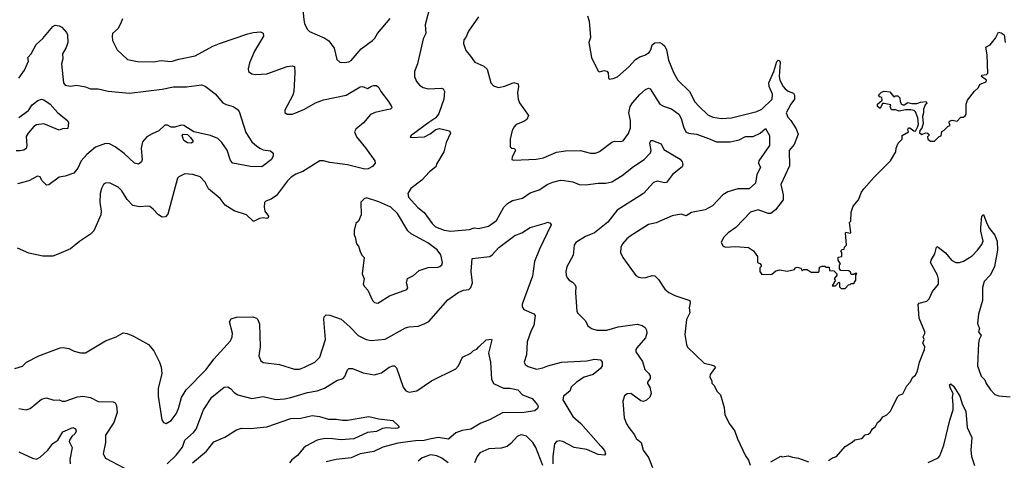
# Model space of a CAD drawing. Extents: x 1863017 to 1989460, y 394564 to 532820.
# Tile 158 of 213: x 1939383 to 1947200, y 469264 to 472766. Entities that reach past the tile are written whole.
import ezdxf

# ---------------------------------------------------------------- set-up
doc = ezdxf.new("R2010")
doc.units = 0

msp = doc.modelspace()

# ---------------------------------------------------------------- linework, layer by layer
at = {"layer": '0CON10XD'}
for points in [[(1941620, 472955), (1941638.8, 472765), (1941643.8, 472735), (1941665, 472690), (1941682.3, 472672.3), (1941805, 472618), (1941837.6, 472597.6), (1941879.1, 472539.1), (1941900.3, 472450.3), (1941925, 472428.8), (1941965, 472424.3), (1941995, 472430), (1942015, 472440.8), (1942094, 472535), (1942185, 472600.6), (1942201.3, 472618.7), (1942224.5, 472655), (1942324.7, 472775.3)], [(1942636.1, 472856.1), (1942602.5, 472725), (1942606.9, 472655), (1942585, 472612.5), (1942540.6, 472415), (1942517.5, 472355), (1942516, 472315), (1942532, 472275), (1942558, 472245), (1942585, 472225.7), (1942625.6, 472215.6), (1942732.1, 472222.1), (1942745.8, 472215), (1942755.6, 472195), (1942748.9, 472135), (1942709.5, 472020.5), (1942686.2, 471985), (1942632.1, 471947.9), (1942490, 471845), (1942482.5, 471835), (1942488.3, 471828.3), (1942597.5, 471835), (1942642.1, 471857.9), (1942685.8, 471894.2), (1942715, 471902), (1942795, 471883.3), (1942803.8, 471865), (1942769.1, 471790.9), (1942749.4, 471715), (1942692.1, 471617.9), (1942685.7, 471595), (1942635, 471557.3), (1942575, 471489.4), (1942489.2, 471425), (1942464.2, 471385), (1942470, 471355), (1942543, 471273), (1942595, 471233.3), (1942657.5, 471145), (1942685, 471120), (1942753, 471093), (1942805, 471085.6), (1942955, 471099.4), (1942991.9, 471111.9), (1943025, 471107.1), (1943105, 471124.2), (1943169.1, 471170.9), (1943227.1, 471275), (1943255, 471304.2), (1943295, 471328.1), (1943375, 471348.6), (1943435, 471390.8), (1943506.2, 471413.8), (1943575, 471458.6), (1943615, 471474.4), (1943675, 471490), (1943705, 471488.6), (1943775, 471476), (1943825, 471457.1), (1943875, 471452.9), (1943975, 471465.7), (1944035.8, 471465.8), (1944082.6, 471477.4), (1944165, 471528.1), (1944255, 471598.9), (1944340.8, 471655), (1944391.4, 471708.6), (1944395.7, 471725), (1944385.7, 471785), (1944393.3, 471806.7), (1944406.5, 471806.5), (1944475, 471778.8), (1944497.5, 471735), (1944625, 471658), (1944641.2, 471635), (1944646.4, 471613.6), (1944642.5, 471595), (1944565, 471535.8), (1944518.3, 471471.7), (1944505, 471469.2), (1944445, 471482.2), (1944415, 471471.9), (1944335.3, 471384.7), (1944127.2, 471252.8), (1944052.8, 471157.2), (1943945, 471072.2), (1943875, 471043.5), (1943798, 470995), (1943785.8, 470975), (1943775.6, 470895), (1943727.4, 470802.6), (1943718.1, 470765), (1943720.6, 470735), (1943730, 470715), (1943745.5, 470695.5), (1943770.7, 470679.3), (1943788, 470665), (1943798.8, 470645), (1943794.3, 470595), (1943805, 470450), (1943812.5, 470435), (1943873.6, 470373.6), (1943892.3, 470332.3), (1943921.2, 470311.2), (1943965, 470298.8), (1944045, 470299.4), (1944135, 470325.5), (1944285, 470346.9), (1944325.8, 470335.8), (1944348.3, 470318.3), (1944358.8, 470298.8), (1944360.8, 470275), (1944351.7, 470238.3), (1944281.2, 470158.8), (1944273.8, 470145), (1944273.8, 470125), (1944328.3, 470048.3), (1944346.2, 469985), (1944375, 469957.5), (1944387.5, 469935), (1944388.8, 469915), (1944366.2, 469885), (1944366.2, 469875), (1944386.7, 469846.7), (1944396.7, 469795), (1944384.2, 469765), (1944358.5, 469741.5), (1944335, 469731.4), (1944315, 469736), (1944235, 469796.2), (1944205, 469793.3), (1944183.9, 469776.1), (1944171.2, 469735), (1944182.3, 469602.3), (1944200, 469555), (1944220, 469525)], [(1940198.3, 472771.7), (1940187.5, 472745), (1940164.1, 472695.9), (1940120, 472655), (1940116.2, 472635), (1940120.7, 472600.7), (1940156, 472525), (1940239.4, 472449.4), (1940317.6, 472432.4), (1940445, 472430.5), (1940505, 472440), (1940585.5, 472434.5), (1940645, 472452.2), (1940775, 472477.1), (1940915, 472553.8), (1940970, 472575), (1941195, 472654.3), (1941235, 472664.2), (1941295, 472668), (1941315, 472657.5), (1941318, 472635), (1941246.9, 472515), (1941208.1, 472421.9), (1941197.5, 472375), (1941198.8, 472355), (1941225, 472335.8), (1941255, 472329.4), (1941345, 472334.5), (1941505, 472394.2), (1941545, 472400), (1941563.8, 472393.8), (1941568, 472345), (1941560, 472195), (1941552.5, 472165), (1941486.4, 472046.4), (1941487.7, 472027.7), (1941505, 472016), (1941545, 472014.3), (1941575.5, 472024.5), (1941643.8, 472055), (1941730, 472105), (1941795, 472128.6), (1941973.7, 472166.3), (1942085, 472230.8), (1942105, 472234), (1942145, 472217.5), (1942175, 472237.5), (1942195, 472242.5), (1942215, 472242.5), (1942235, 472227.5), (1942250, 472195), (1942312, 472115), (1942334, 472075), (1942336, 472065), (1942326.7, 472055), (1942298, 472048), (1942205, 472029.1), (1942167.3, 472012.7), (1942113, 471947), (1942051.2, 471895), (1942040, 471875), (1942055.8, 471835), (1942127.9, 471747.9), (1942202, 471645), (1942205.9, 471624.1), (1942185, 471600), (1942149.2, 471580.8), (1942121.7, 471578.3), (1941985, 471613.5), (1941845, 471630.4), (1941795, 471643.3), (1941765, 471642.9), (1941631.4, 471558.6), (1941575, 471537.3), (1941537.5, 471515), (1941508.6, 471485), (1941422.2, 471367.8), (1941379.8, 471340.2), (1941335.7, 471324.3), (1941327.5, 471312.5), (1941324.1, 471275.9)], [(1943025, 472788.8), (1942946, 472675), (1942926, 472625), (1942908, 472605), (1942906.2, 472575), (1942925, 472520), (1942955, 472487.5), (1942995, 472428.8), (1943067.5, 472395), (1943095, 472372.5), (1943123.6, 472263.6), (1943145, 472240), (1943185, 472227.5), (1943235, 472236.2), (1943305, 472266.2), (1943340, 472255), (1943344, 472235), (1943334.2, 472185), (1943339.2, 472135), (1943352, 472105), (1943421.2, 472005), (1943407.7, 471972.3), (1943385, 471956.7), (1943325, 471932.5), (1943307.5, 471915), (1943292.5, 471885), (1943277.5, 471815), (1943277.5, 471755), (1943290, 471745), (1943310.7, 471740.7), (1943318.8, 471725), (1943292.5, 471675), (1943290, 471655), (1943305, 471650), (1943482.7, 471657.3), (1943541.1, 471668.9), (1943645, 471712.2), (1943715, 471723.6), (1943835, 471725.5), (1943915, 471705.6), (1943955, 471704.4), (1943985, 471717.5), (1944085, 471792), (1944105, 471800), (1944155, 471797.5), (1944175, 471804.2), (1944215, 471860), (1944230.9, 471905), (1944231.8, 471965), (1944219.4, 472025), (1944229.4, 472075), (1944247.1, 472105), (1944305, 472170.8), (1944350.2, 472209.8), (1944375, 472222.5), (1944387.5, 472215), (1944465.4, 472095.4), (1944495, 472078.1), (1944557.6, 472057.6), (1944614.4, 472015), (1944635, 471981.2), (1944655.6, 471905), (1944675, 471872.5), (1944693.4, 471863.4), (1944755, 471856.4), (1944837, 471827), (1944914.6, 471794.6), (1945024.5, 471795.5), (1945095, 471811.8), (1945145, 471836), (1945205, 471836.7), (1945261.2, 471865), (1945305, 471900), (1945335.5, 471845), (1945335.6, 471765), (1945250, 471645), (1945249.2, 471625), (1945265, 471590), (1945235.7, 471535), (1945223.3, 471466.7), (1945175, 471422.5), (1945085, 471420.8), (1945005, 471398.6), (1944965, 471374), (1944883.3, 471286.7), (1944825, 471254.4), (1944715, 471232.5), (1944675, 471207.5), (1944635, 471219.4), (1944563.7, 471206.3), (1944435, 471150.6), (1944375, 471136.9), (1944230, 471045), (1944204, 471025), (1944169.2, 470985), (1944156, 470955), (1944152, 470915), (1944171.2, 470875), (1944275, 470733.3), (1944298.3, 470718.3), (1944325, 470713.3), (1944355, 470716.2), (1944405, 470733.8), (1944425, 470731.2), (1944455, 470700), (1944504.4, 470624.4), (1944535, 470598), (1944585, 470574.2), (1944703.3, 470535), (1944705.8, 470515), (1944697.1, 470475), (1944702.5, 470435), (1944677.3, 470382.7), (1944664, 470265), (1944676.7, 470185), (1944685, 470162.5), (1944816.7, 470035), (1944873.1, 470023.1), (1944896.7, 470015), (1944906.2, 470005), (1944863.3, 469945), (1944862.5, 469925), (1944876.4, 469896.4), (1944878.3, 469878.3), (1944895, 469860), (1944917.5, 469815), (1944947.5, 469785), (1944976.7, 469685), (1944980, 469625), (1945016.7, 469555), (1945060, 469495), (1945081.2, 469435), (1945145, 469300), (1945170, 469265), (1945182.5, 469225)], [(1943890, 472795), (1943903.8, 472755), (1943914, 472625), (1943900, 472585), (1943921.2, 472465), (1943975, 472357.5), (1943985, 472351.2), (1944022.5, 472362.5), (1944045, 472357.5), (1944053.9, 472343.9), (1944056.2, 472306.2), (1944063.8, 472293.8), (1944095, 472297.5), (1944128.7, 472311.3), (1944218.9, 472391.1), (1944271.3, 472448.7), (1944305, 472470.5), (1944345, 472482.3), (1944380, 472505), (1944394.5, 472525), (1944404.7, 472565.3), (1944425, 472582.5), (1944465, 472584.4), (1944484.6, 472574.6), (1944504.5, 472554.5), (1944518.6, 472525), (1944534.5, 472444.5), (1944575, 472341.2), (1944608.6, 472285), (1944700, 472195), (1944743.8, 472113.8), (1944775, 472077.1), (1944845, 472010.8), (1944885, 471991.9), (1944955, 471979.4), (1945035, 471985.6), (1945235, 472035.7), (1945275, 472054.4), (1945356.4, 472135), (1945358.9, 472175), (1945331.8, 472235), (1945328.9, 472265), (1945368.7, 472355), (1945395, 472433.3), (1945405, 472443.8), (1945415, 472441.2), (1945421.4, 472425), (1945411.9, 472315), (1945417.3, 472285), (1945442.7, 472235), (1945459.5, 472215), (1945485, 472196.8), (1945525, 472181.5), (1945534.7, 472164.7), (1945532.9, 472135), (1945504.6, 472095), (1945468, 472025), (1945480.3, 471990.3), (1945505, 471963.8), (1945547.9, 471897.9), (1945564.4, 471855), (1945530.8, 471775), (1945492.9, 471725), (1945495.6, 471605), (1945425.8, 471455), (1945444.3, 471375), (1945444, 471335), (1945384, 471255), (1945345, 471226), (1945325, 471226), (1945245, 471255.7), (1945184.5, 471235.5), (1945067, 471113), (1945007.7, 471072.3), (1944970, 471035), (1944952.5, 470995), (1944967, 470967), (1944987, 470957), (1945065, 470963.3), (1945170, 470955), (1945209.3, 470929.3), (1945228.3, 470901.7), (1945240, 470885), (1945240, 470835), (1945258.3, 470828.3), (1945270, 470815), (1945270, 470805), (1945260, 470795), (1945260, 470765), (1945275, 470740), (1945355, 470742.5), (1945385, 470770), (1945415, 470777.5), (1945475, 470767.5), (1945535, 470780), (1945540, 470795), (1945555, 470800), (1945585, 470790), (1945595, 470770), (1945605, 470780), (1945635, 470780), (1945665, 470760), (1945725, 470760), (1945730, 470765), (1945731.7, 470798.3), (1945752.5, 470807.5), (1945775, 470807.5), (1945785, 470800), (1945810, 470800), (1945811.7, 470771.7), (1945845, 470770), (1945870, 470745), (1945870, 470735), (1945850, 470705), (1945860, 470695), (1945831.7, 470651.7), (1945858.3, 470651.7), (1945885, 470680), (1945890, 470675), (1945891.7, 470641.7), (1945905, 470630), (1945935, 470630), (1945961.7, 470658.3), (1945975, 470660), (1945985, 470670), (1946005, 470670), (1946020, 470695), (1946020, 470735), (1946028.3, 470748.3), (1946015, 470750), (1946005, 470740), (1945985, 470740), (1945978.3, 470758.3), (1945965, 470770), (1945901.7, 470771.7), (1945890, 470785), (1945892.5, 470817.5), (1945900, 470825), (1945880, 470855), (1945881.7, 470878.3), (1945910, 470885), (1945910, 470915), (1945901.7, 470928.3), (1945911.7, 470938.3), (1945928.3, 470941.7), (1945931.7, 470958.3), (1945947, 470973), (1945938.3, 471071.7), (1945942.5, 471077.5), (1945975, 471070), (1945980, 471075), (1945970, 471155), (1945980, 471165), (1945983.3, 471235), (1945998.8, 471285), (1946041.2, 471335), (1946066.7, 471395), (1946085, 471422.5), (1946166.7, 471515), (1946296.7, 471645), (1946337.5, 471715), (1946340, 471745), (1946356.4, 471783.6), (1946387.5, 471815), (1946390, 471845), (1946440, 471875), (1946432.5, 471895), (1946440, 471905), (1946450, 471905), (1946481.7, 471881.7), (1946495, 471880), (1946513.9, 471916.1), (1946518.8, 471935), (1946514, 471985), (1946493.6, 472033.6), (1946483.6, 472043.6), (1946458.8, 472048.8), (1946415, 472050), (1946365, 472037.5), (1946335, 472050), (1946305, 472050), (1946292.5, 472075), (1946298.3, 472088.3), (1946245, 472100), (1946231.7, 472098.3), (1946215, 472060), (1946193.3, 472075), (1946192.5, 472095), (1946230, 472125), (1946228.3, 472148.3), (1946211.7, 472151.7), (1946200, 472165), (1946225, 472190), (1946245, 472197.5), (1946291.7, 472191.7), (1946321.7, 472151.7), (1946335, 472160), (1946355, 472160), (1946370, 472145), (1946373, 472113), (1946382.5, 472095), (1946395, 472090), (1946405, 472090), (1946435, 472107.5), (1946465, 472100), (1946505, 472100), (1946535, 472111.2), (1946580, 472115), (1946585, 472100), (1946571.7, 472088.3), (1946557.5, 472055), (1946558.8, 472025), (1946551.2, 471995), (1946555, 471940), (1946545.8, 471904.2), (1946530, 471885), (1946527, 471867), (1946545, 471852.5), (1946575, 471866.7), (1946590, 471865), (1946600, 471855), (1946600, 471845), (1946590, 471835), (1946592.5, 471815), (1946615, 471800), (1946645, 471800), (1946681.7, 471838.3), (1946698.3, 471841.7), (1946703.6, 471876.4), (1946723, 471887), (1946755, 471920), (1946770, 471925), (1946762.5, 471945), (1946765, 471960), (1946785, 471967.5), (1946825, 471960), (1946855, 471990), (1946875, 471990), (1946889.3, 472000.7), (1946896.7, 472015), (1946896.7, 472095), (1946906.7, 472125), (1946962.3, 472197.7), (1946992.5, 472225), (1947007, 472253), (1947055, 472272.5), (1947057.5, 472285), (1947017.5, 472315), (1947020, 472325), (1947058.8, 472331.2), (1947069.5, 472340.5), (1947064.2, 472485), (1947053.6, 472546.4), (1947087.5, 472565), (1947130.5, 472619.5), (1947153.8, 472666.2), (1947175, 472661.2), (1947198.8, 472645), (1947206.2, 472585)], [(1939375, 472301.4), (1939420.5, 472365), (1939451.9, 472435), (1939448.1, 472465), (1939474.6, 472495.4), (1939512.6, 472567.4), (1939567.5, 472615), (1939645, 472712), (1939665, 472721.2), (1939695, 472718), (1939716.2, 472705), (1939754.5, 472664.5), (1939763.1, 472645), (1939764.5, 472585.5), (1939751.4, 472545), (1939723.5, 472495), (1939724.5, 472455), (1939714.4, 472415), (1939730, 472265), (1939745, 472244.2), (1939785, 472236.9), (1939835, 472244.3), (1939905, 472232.5), (1939945, 472216.2), (1940005.7, 472215.7), (1940085, 472197.5), (1940255, 472180.6), (1940515, 472213.6), (1940605, 472231.5), (1940707.2, 472232.8), (1940827, 472247), (1940855, 472236.2), (1940935, 472176), (1940995.4, 472105.4), (1941020.8, 472090.8), (1941076.8, 472076.8), (1941110, 472055), (1941125, 472036.7), (1941177.8, 471867.8), (1941225.6, 471795.6), (1941265, 471760), (1941295, 471742), (1941315, 471732.5), (1941375, 471723.3), (1941396.1, 471706.1), (1941396.4, 471683.6), (1941382.5, 471655), (1941305, 471597.5), (1941215, 471598.6), (1941075, 471626.7), (1941056.1, 471646.1), (1941028.8, 471728.8), (1940988.5, 471788.5), (1940955, 471822.5), (1940897.5, 471845), (1940765.7, 471875.7), (1940685, 471923.8), (1940665, 471926.2), (1940615, 471912.5), (1940585, 471912.5), (1940555, 471926.7), (1940535, 471926.2), (1940487.2, 471882.8), (1940435, 471857.8), (1940392.5, 471835), (1940356.9, 471795), (1940346.9, 471745), (1940355.8, 471654.2), (1940350, 471635), (1940325, 471616.2), (1940295, 471624.2), (1940213.4, 471703.4), (1940140.8, 471755), (1940095, 471777.8), (1940065, 471782.2), (1939985, 471752.2), (1939915.4, 471694.6), (1939870, 471645), (1939843.2, 471586.8), (1939813, 471547), (1939745, 471521.2), (1939696.4, 471513.6), (1939615, 471452.5), (1939595, 471450), (1939557.7, 471487.7), (1939545, 471517.5), (1939525, 471523.3), (1939455, 471484.3), (1939365, 471462)], [(1939375, 471988.6), (1939453.8, 472045), (1939480.8, 472089.2), (1939525.7, 472124.3), (1939555, 472134.2), (1939575, 472128.6), (1939625, 472093.5), (1939686.2, 472026.2), (1939762, 471965), (1939771.2, 471945), (1939765, 471900), (1939722.3, 471897.7), (1939695, 471886.7), (1939575, 471938.5), (1939515, 471928.9), (1939495, 471917.5), (1939449.2, 471865), (1939435, 471836.7), (1939440, 471765), (1939435, 471741.2), (1939415, 471730), (1939384.5, 471724.5), (1939355, 471724.5)], [(1940745, 471783.3), (1940715, 471786.2), (1940686.7, 471805), (1940673.3, 471845), (1940680, 471855), (1940715, 471852.5), (1940739.5, 471829.5), (1940757, 471803), (1940757, 471793), (1940745, 471783.3)], [(1941324.1, 471275.9), (1941328, 471245), (1941357.1, 471205), (1941355, 471191.2), (1941345, 471186), (1941315, 471192), (1941286.1, 471186.1), (1941245.5, 471164.5), (1941235, 471164.4), (1941183.7, 471213.7), (1941085, 471245.6), (1941015, 471291.4), (1940973.8, 471343.8), (1940882.6, 471422.6), (1940854.3, 471474.3), (1940815, 471516), (1940756.6, 471536.6), (1940695, 471540.8), (1940645, 471517.5), (1940634.3, 471505), (1940558.7, 471221.3), (1940539.7, 471200.3), (1940515, 471195.7), (1940484.2, 471215), (1940441.2, 471261.2), (1940415, 471280), (1940395, 471283.8), (1940335, 471278), (1940280.3, 471290.3), (1940235, 471338), (1940193.1, 471405), (1940165.4, 471435.4), (1940095, 471468.1), (1940065, 471467.5), (1940048, 471455), (1940031.4, 471425), (1940022.9, 471385), (1940020, 471315), (1940028.8, 471245), (1940026, 471215), (1939972.1, 471087.9), (1939945, 471062), (1939856.6, 471003.4), (1939785, 470945.7), (1939693.3, 470905), (1939645, 470887.1), (1939566.8, 470886.8), (1939455, 470910.6), (1939365, 470950)], [(1942225, 470513.3), (1942318.8, 470571.2), (1942457.3, 470622.7), (1942463.8, 470635), (1942454, 470674), (1942461.2, 470708.8), (1942508.5, 470731.5), (1942555, 470771.6), (1942625, 470795.8), (1942701.9, 470798.1), (1942718.8, 470805), (1942733, 470817), (1942739.2, 470835), (1942725, 470897.5), (1942696.6, 470936.6), (1942623.6, 470993.6), (1942490, 471065), (1942465, 471087.5), (1942382, 471225), (1942328.8, 471275), (1942235, 471318), (1942135, 471350), (1942117, 471343), (1942090, 471315), (1942092.5, 471215), (1942072.5, 471165), (1942052.5, 471145), (1942038.3, 471091.7), (1942037.5, 471055), (1942047, 471037), (1942057.5, 470985), (1942072.5, 470965), (1942087.5, 470915), (1942100.7, 470890.7), (1942117.5, 470875), (1942102.5, 470745), (1942117.5, 470705), (1942110, 470665), (1942120, 470645), (1942147.5, 470615), (1942182.5, 470535), (1942199.3, 470519.3), (1942225, 470513.3)], [(1945805, 469262.5), (1945836.4, 469283.6), (1945867.5, 469295), (1945937.5, 469375), (1945992.3, 469407.7), (1946011.7, 469428.3), (1946065, 469438.8), (1946077.5, 469445), (1946093.8, 469466.2), (1946118.8, 469471.2), (1946135, 469482.5), (1946152.5, 469515), (1946175.8, 469534.2), (1946194.1, 469565.9), (1946217, 469583), (1946235, 469610), (1946267.5, 469625), (1946295.8, 469654.2), (1946306.2, 469675), (1946351.7, 469768.3), (1946365, 469782.5), (1946395, 469792.5), (1946426.2, 469855), (1946451.2, 469885), (1946473.3, 469925), (1946495, 469940), (1946510, 469975), (1946526.2, 470045), (1946565.7, 470144.3), (1946568.6, 470165), (1946554, 470195), (1946564, 470225), (1946556.2, 470245), (1946569.3, 470270.7), (1946569.4, 470285), (1946524.4, 470394.4), (1946516.4, 470503.6), (1946525, 470513.3), (1946585, 470530), (1946603.9, 470546.1), (1946630, 470605), (1946676.4, 470663.6), (1946676.4, 470703.6), (1946668, 470735), (1946613.8, 470835), (1946618.8, 470855), (1946649.2, 470905), (1946662, 470958), (1946665, 470962.5), (1946675, 470958.8), (1946733, 470913), (1946781.2, 470855), (1946816.1, 470836.1), (1946845, 470836), (1946875, 470846), (1946945, 470889.2), (1946986.9, 470933.1), (1947022.1, 470977.9), (1947032.9, 471005), (1947012.5, 471085), (1947012.2, 471115), (1947022, 471205), (1947035, 471217.5), (1947060.8, 471145), (1947082, 471105), (1947124.5, 471054.5), (1947142.4, 471002.4), (1947146.9, 470935), (1947120.8, 470805), (1947090.8, 470739.2), (1947040, 470685), (1947026.4, 470636.4), (1947025.8, 470535), (1946996, 470425), (1946987.5, 470355), (1946990.8, 470335), (1947004, 470315), (1946996, 470285), (1947016, 470255), (1947000, 470225), (1946994.2, 470195), (1946987.1, 470015), (1947015, 469933.3), (1947044.4, 469904.4), (1947054.5, 469874.5), (1947088.8, 469825), (1947125, 469786.2), (1947155, 469776.2), (1947245, 469768.8)], [(1939345, 469992.5), (1939405, 470012.5), (1939436.4, 470043.6), (1939535.8, 470094.2), (1939705, 470158.8), (1939725, 470161.2), (1939772, 470152), (1939815, 470131.2), (1939865, 470118.8), (1939905, 470118.8), (1940065, 470214), (1940147.5, 470245), (1940205, 470276), (1940235, 470271.2), (1940285, 470251.2), (1940405, 470183.3), (1940448, 470135), (1940494, 470045), (1940506, 470005), (1940510, 469955), (1940481.2, 469835), (1940481.2, 469775), (1940510, 469585), (1940523.9, 469563.9), (1940545, 469557.5), (1940585, 469581.2), (1940625.5, 469634.5), (1940642.9, 469675), (1940666.3, 469763.7), (1940704.4, 469825), (1940864.4, 469985), (1940925, 470067.1), (1941055.9, 470214.1), (1941068.5, 470245), (1941071.8, 470275), (1941049.2, 470365), (1941062.7, 470387.3), (1941105, 470402.5), (1941234.2, 470404.2), (1941263.3, 470395), (1941274.2, 470384.2), (1941287.1, 470345), (1941290.6, 470165), (1941282.5, 470095), (1941295.9, 470055.9), (1941315, 470042), (1941445, 470025.7), (1941565, 469989.2), (1941605, 469988.6), (1941645, 470004.4), (1941725.3, 470044.7), (1941766.9, 470085), (1941810, 470225), (1941797.3, 470382.7), (1941801.2, 470405), (1941815, 470421.2), (1941845, 470418.6), (1941933.8, 470385), (1942005, 470324.2), (1942071.2, 470255), (1942133.4, 470223.4), (1942174.4, 470215.6), (1942285, 470226.9), (1942445, 470316.9), (1942475, 470325.8), (1942545, 470331.2), (1942595, 470347.5), (1942632.1, 470367.9), (1942781.4, 470538.6), (1942865, 470598), (1942905, 470616), (1942947.3, 470622.7), (1942965, 470636.2), (1942977.3, 470675), (1942967.9, 470765), (1942975, 470868), (1943115, 470884.4), (1943135, 470897.1), (1943187.1, 470955), (1943315, 471049.4), (1943369.1, 471070.9), (1943435, 471112.9), (1943547.5, 471145), (1943576.1, 471156.1), (1943595, 471147.5), (1943603.3, 471135), (1943509.1, 470940.9), (1943470.8, 470845), (1943453.6, 470726.4), (1943371.4, 470505), (1943370.8, 470485), (1943385, 470462), (1943465, 470429.2), (1943476, 470415), (1943465.5, 470335), (1943442.2, 470295), (1943411.9, 470205), (1943407.3, 470102.7), (1943386.7, 470045), (1943396.7, 470025), (1943418.8, 470008.8), (1943485, 469988.6), (1943535, 469997.8), (1943575, 470014.5), (1943685, 470043.8), (1943884.5, 470054.5), (1943945, 470067.5), (1943995, 470063.3), (1944006.2, 470045), (1944005.8, 470015), (1943995, 469993.3), (1943936.7, 469945), (1943863.8, 469925), (1943803.9, 469886.1), (1943761.4, 469845), (1943749.2, 469815), (1943699.2, 469775), (1943694.2, 469745), (1943775, 469612.5), (1943838, 469558), (1943997.4, 469377.4), (1944025, 469341.2), (1944033.8, 469315), (1944025, 469304), (1943975, 469311.5), (1943885, 469350), (1943785, 469366.2), (1943695, 469414.5), (1943665, 469418.5), (1943645, 469414.2), (1943629.4, 469395), (1943615.5, 469295), (1943614.4, 469235)], [(1940552.5, 469235), (1940625.6, 469305), (1940675, 469368.9), (1940692.5, 469425), (1940763.3, 469485), (1940785, 469511.4), (1940843.3, 469665), (1940908.6, 469765), (1941005, 469845.8), (1941035, 469848.8), (1941055.7, 469835.7), (1941084.4, 469804.4), (1941115.7, 469785.7), (1941225, 469755.7), (1941315, 469770.6), (1941415, 469748.8), (1941485, 469753.2), (1941535, 469762.3), (1941668.1, 469801.9), (1941745, 469816.4), (1941803.7, 469836.3), (1941901.7, 469898.3), (1941950, 469915), (1941965, 469930), (1941985, 469982.5), (1941996.1, 469993.9), (1942025, 469994), (1942108.3, 469958.3), (1942196.4, 469943.6), (1942255, 469960), (1942315.6, 470004.4), (1942345.9, 470015.9), (1942357.5, 470015), (1942375, 470000), (1942426.8, 469846.8), (1942447.3, 469817.3), (1942475, 469805.8), (1942535, 469816.5), (1942653.1, 469896.9), (1942845, 469990.8), (1942866.1, 470013.9), (1942898, 470085), (1942963.3, 470115), (1942985, 470136), (1943013, 470147), (1943028, 470165), (1943085, 470222.5), (1943127.5, 470227.5), (1943131.7, 470221.7), (1943104, 470115), (1943120, 470045), (1943127.9, 469907.9), (1943143.6, 469873.6), (1943225, 469837.3), (1943275, 469836.6), (1943336.2, 469825), (1943375, 469785.7), (1943450, 469755), (1943493.8, 469705), (1943498.8, 469695), (1943493.8, 469675), (1943471.5, 469658.5), (1943385, 469643.2), (1943215, 469640.9), (1943113.4, 469586.6), (1943045, 469560.5), (1942965, 469510.9), (1942895, 469500.8), (1942846.1, 469483.9), (1942786.7, 469433.3), (1942705, 469445.3), (1942636.6, 469433.4), (1942595, 469422.3), (1942525, 469419.3), (1942385, 469400.4), (1942265, 469368.1), (1942195.4, 469334.6), (1942085, 469315.4), (1942015, 469284.6), (1941895, 469271.8), (1941815, 469252.5)], [(1946595, 469248), (1946675, 469284.2), (1946688.9, 469301.1), (1946720, 469385), (1946766.2, 469583.8), (1946792.5, 469665), (1946794.6, 469705.4), (1946787.5, 469765), (1946792.5, 469795), (1946771.9, 469835), (1946764, 469865), (1946775, 469872.5), (1946795, 469853.8), (1946847.1, 469775), (1946867.1, 469705), (1946893.1, 469655), (1946904.5, 469525), (1946942, 469445), (1946932.9, 469345), (1946938.5, 469295), (1946962.1, 469222.1)], [(1939375.6, 469675.6), (1939435, 469664.3), (1939465, 469675.8), (1939555, 469749.2), (1939595, 469761.4), (1939655, 469741.4), (1939695, 469744), (1939720, 469735), (1939744.3, 469734.3), (1939842.2, 469767.8), (1939885, 469774.4), (1939945, 469762.5), (1940005, 469730.8), (1940125, 469730), (1940139.7, 469719.7), (1940150.9, 469700.9), (1940156.6, 469643.4), (1940129.4, 469565), (1940064.5, 469465), (1940062.9, 469405), (1940045.8, 469315), (1940065, 469280), (1940215, 469201.5)], [(1940754.8, 469245.2), (1940865, 469337.8), (1940925, 469410.6), (1941012.4, 469447.6), (1941104.4, 469505.6), (1941145, 469520), (1941215, 469517.8), (1941345, 469530), (1941535, 469595.5), (1941615, 469598.9), (1941705, 469619.5), (1941762.7, 469612.7), (1941835, 469592.5), (1941895, 469592), (1941945, 469582), (1941985.9, 469584.1), (1942153.6, 469613.6), (1942235, 469593.3), (1942345, 469580), (1942392.5, 469535), (1942392.5, 469525), (1942385, 469520), (1942364, 469516), (1942295, 469523.5), (1942262.4, 469517.6), (1942215, 469492.7), (1942145, 469484.6), (1942035, 469434.7), (1941935, 469426.9), (1941865, 469435.4), (1941805, 469436.4), (1941744.6, 469425.4), (1941655, 469375.7), (1941635, 469360.8), (1941588.6, 469301.4), (1941542.4, 469267.6), (1941525, 469244.5)], [(1939375, 469331.4), (1939485, 469280), (1939515, 469274.4), (1939545, 469290), (1939606.7, 469345), (1939645, 469398.1), (1939686.7, 469425), (1939725, 469490), (1939805, 469524.4), (1939825.5, 469515.5), (1939831.4, 469495), (1939823.4, 469476.6), (1939795.7, 469454.3), (1939778.8, 469425), (1939776.7, 469415), (1939798.9, 469365), (1939780.2, 469269.8), (1939782.5, 469235)], [(1944220, 469525), (1944265, 469466.7), (1944277.7, 469437.7), (1944315.7, 469405.7), (1944333.8, 469345), (1944375.7, 469285.7), (1944405.9, 469205.9)], [(1943535, 469224), (1943480.8, 469365), (1943456.4, 469405), (1943405, 469455.7), (1943365, 469468), (1943334.5, 469455.5), (1943283, 469397), (1943253.8, 469375), (1943205, 469359.5), (1943107.5, 469355), (1943036.4, 469323.6), (1943014.6, 469295.4), (1942992.2, 469245)], [(1942784.7, 469244.7), (1942735, 469281.5), (1942695, 469300.9), (1942645, 469307.3), (1942578.8, 469285), (1942545, 469258.8)], [(1945345, 469252.5), (1945425, 469297.5), (1945435, 469292.5), (1945485, 469300), (1945518.3, 469288.3), (1945565, 469282.5), (1945645, 469252.5)]]:
    msp.add_lwpolyline(points, dxfattribs=at)

doc.saveas('drawing.dxf')
